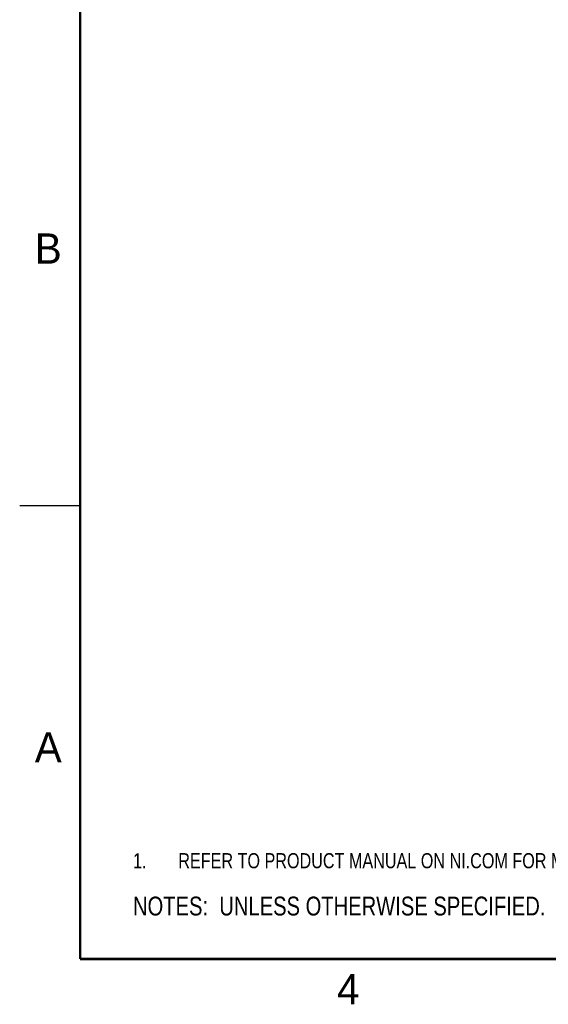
# Model space of a CAD drawing. Header units: inches. Extents: x 0 to 22, y 0 to 17.
# Tile 1 of 17: x 0 to 4.4, y 0.1 to 8.3. Entities that reach past the tile are written whole.
import ezdxf

# ---------------------------------------------------------------- set-up
doc = ezdxf.new("R2010")
doc.units = ezdxf.units.IN
doc.header["$LTSCALE"] = 1.21
doc.header["$MEASUREMENT"] = 0
doc.layers.get('0').update_dxf_attribs({"linetype": 'CONTINUOUS'})
doc.layers.add('DETAIL', color=7, linetype='CONTINUOUS')
doc.styles.get("Standard").update_dxf_attribs({"font": 'txt', "width": 0.8})
doc.styles.add('TEXTSTYLE_2', font='txt')

# ---------------------------------------------------------------- blocks, each defined once
blk = doc.blocks.new('SYMBOL_9_BL0', base_point=(3.6251, 1.3124))
at = {"color": 2, "linetype": 'CONTINUOUS', "width": 0.8}
for s, p in [('1.', (0.9376, 1.2498)), ('REFER TO PRODUCT MANUAL ON NI.COM FOR MORE DETAILS', (1.3125, 1.25))]:
    blk.add_text(s, height=0.125, dxfattribs=at).set_placement(p)
blk = doc.blocks.new('SYMBOL_4_BL1', base_point=(3.1215, 0.9375))
at = {"layer": 'DETAIL', "color": 2, "linetype": 'CONTINUOUS', "width": 0.8}
blk.add_text('NOTES:  UNLESS OTHERWISE SPECIFIED.', height=0.156, dxfattribs=at).set_placement((0.9375, 0.8595))

msp = doc.modelspace()

# ---------------------------------------------------------------- linework, layer by layer
at = {"color": 2, "linetype": 'CONTINUOUS'}
msp.add_line((0, 4.25), (0.5, 4.25), dxfattribs=at)
at = {"color": 7, "linetype": 'CONTINUOUS', "const_width": 0.02}
for points in [[(0.5, 16.5), (0.5, 0.5)], [(0.5, 0.5), (21.5, 0.5)]]:
    msp.add_lwpolyline(points, dxfattribs=at)

# ---------------------------------------------------------------- block references
at = {"color": 2, "linetype": 'CONTINUOUS'}
msp.add_blockref('SYMBOL_9_BL0', (3.6251, 1.3124), dxfattribs=at)
at = {"layer": 'DETAIL', "color": 2, "linetype": 'CONTINUOUS'}
msp.add_blockref('SYMBOL_4_BL1', (3.1215, 0.9375), dxfattribs=at)

# ---------------------------------------------------------------- texts
at = {"color": 2, "linetype": 'CONTINUOUS', "char_height": 0.25, "width": 0.25, "attachment_point": 1, "line_spacing_factor": 0.9, "style": 'TEXTSTYLE_2'}
for s, insert in [('B', (0.125, 6.5)), ('A', (0.125, 2.375)), ('4', (2.625, 0.375))]:
    msp.add_mtext(s, dxfattribs=dict(at, insert=insert))

doc.saveas('drawing.dxf')
